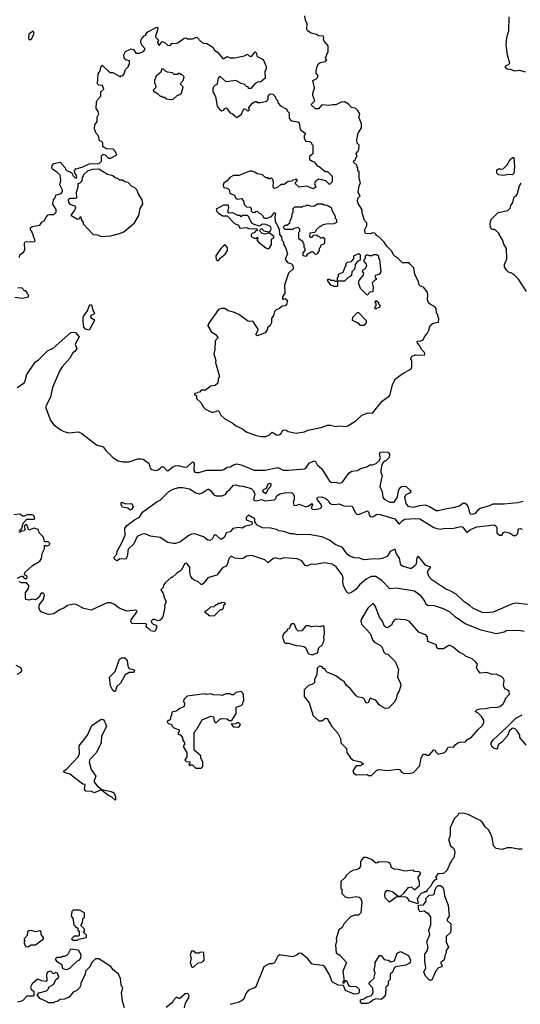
# Model space of a CAD drawing. Extents: x 1861455 to 2058065, y 200073 to 437907.
# Tile 109 of 256: x 1962029 to 1966678, y 266126 to 275269. Entities that reach past the tile are written whole.
import ezdxf

# ---------------------------------------------------------------- set-up
doc = ezdxf.new("R2010")
doc.units = 0

msp = doc.modelspace()

# ---------------------------------------------------------------- linework, layer by layer
at = {"layer": '0CON05XD'}
for points in [[(1965651.7, 273001.7), (1965645, 273010), (1965585, 273010), (1965545, 273052.5), (1965515, 273070), (1965500, 273085), (1965485, 273120), (1965437, 273167), (1965413, 273203), (1965360, 273255), (1965340, 273265), (1965340, 273275), (1965328.3, 273288.3), (1965305, 273290), (1965285, 273280), (1965240, 273285), (1965232.5, 273315), (1965251.7, 273358.3), (1965251.7, 273381.7), (1965232.5, 273405), (1965210, 273475), (1965210, 273505), (1965173, 273563), (1965167.5, 273585), (1965168.3, 273611.7), (1965190, 273635), (1965172.5, 273665), (1965180, 273725), (1965192.5, 273755), (1965180, 273795), (1965180, 273855), (1965170, 273865), (1965170, 273895), (1965161.7, 273901.7), (1965158.3, 273918.3), (1965130, 273945), (1965131.7, 273958.3), (1965148.3, 273971.7), (1965150, 273985), (1965160, 273995), (1965160, 274015), (1965150, 274025), (1965170, 274045), (1965177.5, 274065), (1965180, 274105), (1965163, 274123), (1965160, 274155), (1965172.5, 274215), (1965202.5, 274265), (1965201.7, 274301.7), (1965177.5, 274365), (1965187.5, 274395), (1965170, 274425), (1965150, 274445), (1965110, 274455), (1965082.5, 274485), (1965045, 274507.5), (1965015, 274502.5), (1964965, 274477.5), (1964935, 274480), (1964905, 274472.5), (1964835, 274480), (1964805, 274440), (1964775, 274440), (1964740, 274475), (1964740, 274485), (1964770, 274515), (1964752.5, 274565), (1964752.5, 274585), (1964767.5, 274635), (1964752.5, 274705), (1964780.7, 274719.3), (1964796.7, 274735), (1964797.5, 274755), (1964783, 274773), (1964782.5, 274785), (1964787.5, 274825), (1964800, 274855), (1964818.3, 274871.7), (1964848.3, 274878.3), (1964868.3, 274881.7), (1964880, 274895), (1964871.7, 274901.7), (1964870, 274915), (1964892.5, 274975), (1964892.5, 275025), (1964855, 275070), (1964850, 275085), (1964853.3, 275105), (1964846.7, 275115), (1964805, 275120), (1964785, 275132.5), (1964735, 275142.5), (1964702.5, 275165), (1964697, 275177), (1964697.5, 275235), (1964683, 275263), (1964677.5, 275305)], [(1966725, 274783.3), (1966673, 274797), (1966625, 274790), (1966587, 274807), (1966555, 274810), (1966541.7, 274821.7), (1966541.7, 274838.3), (1966551.7, 274848.3), (1966568.3, 274851.7), (1966580, 274865), (1966558.3, 274938.3), (1966546.7, 275035), (1966553.3, 275105), (1966570, 275165), (1966573.3, 275295)], [(1962125, 275083.1), (1962141.4, 275095), (1962163.3, 275145), (1962155, 275162.5), (1962114.4, 275135), (1962110.6, 275095), (1962125, 275083.1)], [(1962450, 273895), (1962455, 273880), (1962470, 273865), (1962510, 273850), (1962525, 273820), (1962545, 273800), (1962555, 273800), (1962560, 273805), (1962557.5, 273825), (1962540, 273845), (1962537.5, 273865), (1962550, 273885), (1962608.8, 273901.2), (1962675, 273930), (1962767, 273933), (1962787.5, 273955), (1962790, 274005), (1962805, 274020), (1962825, 274010), (1962855, 273982.5), (1962875, 273982.5), (1962930, 274015), (1962917, 274047), (1962897, 274067), (1962830.7, 274070.7), (1962801.7, 274091.7), (1962800, 274125), (1962785, 274140), (1962770, 274145), (1962761.7, 274191.7), (1962735, 274220), (1962722.5, 274255), (1962728.3, 274291.7), (1962750, 274325), (1962750, 274365), (1962762.5, 274395), (1962757, 274417), (1962740, 274445), (1962743.3, 274505), (1962752.5, 274525), (1962781.7, 274558.3), (1962781.7, 274598.3), (1962810, 274625), (1962798.3, 274658.3), (1962765, 274660), (1962752.5, 274675), (1962757.5, 274765), (1962777, 274793), (1962782.5, 274825), (1962795, 274847.5), (1962865, 274780), (1962895, 274780), (1962965, 274740), (1962971.7, 274748.3), (1962988.3, 274751.7), (1963000, 274765), (1963013, 274807), (1963040, 274835), (1963040, 274845), (1963050, 274855), (1963048.3, 274888.3), (1963015, 274897.5), (1963000, 274915), (1962997, 274943), (1963012.5, 274975), (1963065, 275000), (1963085, 274992.5), (1963108.3, 274958.3), (1963141.7, 274958.3), (1963180, 274975), (1963191.7, 274988.3), (1963191.7, 275001.7), (1963165, 275030), (1963153.6, 275053.6), (1963153.6, 275076.4), (1963162.5, 275095), (1963185, 275120), (1963200, 275125), (1963200, 275135), (1963220, 275155), (1963295, 275197.5), (1963305, 275200), (1963311.7, 275191.7), (1963306.4, 275163.6), (1963290, 275115), (1963292.5, 275105), (1963320, 275075), (1963310, 275065), (1963310, 275055), (1963325, 275030), (1963352.5, 275067.5), (1963380, 275055), (1963401.7, 275031.7), (1963425, 275030), (1963445, 275050), (1963475, 275047.5), (1963497, 275053), (1963555, 275097.5), (1963575, 275100), (1963585, 275090), (1963635, 275090), (1963675, 275107.5), (1963715, 275063.3), (1963735, 275052.5), (1963767, 275047), (1963823, 275013), (1963837, 274987), (1963870, 274965), (1963915, 274910), (1963925, 274910), (1963955, 274927.5), (1963983.6, 274913.6), (1964025, 274913.8), (1964117.5, 274932.5), (1964145, 274950), (1964161.7, 274931.7), (1964185, 274930), (1964215, 274970), (1964228.3, 274958.3), (1964230, 274935), (1964240, 274925), (1964289.3, 274899.3), (1964317.5, 274835), (1964317.5, 274815), (1964306.7, 274785), (1964307.5, 274725), (1964265, 274690), (1964245, 274692.5), (1964215, 274677.5), (1964175, 274630), (1964155, 274630), (1964150, 274645), (1964135, 274650), (1964115, 274670), (1964085, 274677.5), (1964035, 274703.3), (1963945, 274692.5), (1963895, 274740), (1963881.7, 274738.3), (1963872.5, 274727.5), (1963860, 274665), (1963845, 274660), (1963830, 274645), (1963822.5, 274625), (1963823.6, 274603.6), (1963847, 274557), (1963862.5, 274465), (1963880.7, 274440.7), (1963903.6, 274423.6), (1963925, 274430), (1963930, 274445), (1963945, 274450), (1963983.6, 274403.6), (1964006.4, 274396.4), (1964045, 274360), (1964089.3, 274390.7), (1964105, 274430), (1964115, 274440), (1964128.3, 274438.3), (1964145, 274423.3), (1964157.5, 274425), (1964162.5, 274435), (1964157.5, 274455), (1964190, 274495), (1964215, 274510), (1964228.3, 274508.3), (1964235, 274500), (1964265, 274500), (1964325, 274512.5), (1964337.5, 274535), (1964337.5, 274555), (1964345, 274570), (1964355, 274580), (1964378.3, 274578.3), (1964400, 274555), (1964405, 274540), (1964420, 274525), (1964430, 274495), (1964450.7, 274470.7), (1964508.3, 274438.3), (1964510, 274425), (1964530, 274405), (1964530, 274355), (1964541.7, 274341.7), (1964555, 274330), (1964611.7, 274321.7), (1964625, 274310), (1964635, 274250), (1964680, 274215), (1964680, 274205), (1964670, 274195), (1964670, 274165), (1964678.3, 274158.3), (1964681.7, 274141.7), (1964717, 274137), (1964740, 274125), (1964740, 274115), (1964750, 274105), (1964750, 274025), (1964721.7, 273998.3), (1964721.7, 273971.7), (1964751.7, 273951.7), (1964765, 273950), (1964795, 273910), (1964810, 273905), (1964865, 273860), (1964888.3, 273858.3), (1964930, 273815), (1964930, 273765), (1964905, 273740), (1964872, 273772), (1964803, 273787), (1964772.5, 273765), (1964766.2, 273745), (1964780, 273715), (1964755, 273700), (1964695, 273722.5), (1964623, 273713), (1964590, 273745), (1964591.7, 273758.3), (1964610, 273775), (1964595, 273790), (1964588.3, 273781.7), (1964565, 273780), (1964555, 273770), (1964523, 273767), (1964485, 273740), (1964455, 273740), (1964425, 273712.5), (1964395, 273702.5), (1964382.5, 273715), (1964387.5, 273765), (1964380, 273785), (1964365, 273800), (1964355, 273790), (1964341.7, 273791.7), (1964335, 273800), (1964315, 273800), (1964285, 273827.5), (1964235, 273837.5), (1964213.3, 273853.3), (1964185, 273862.5), (1964165, 273862.5), (1964065, 273822.5), (1964015, 273822.5), (1963980, 273805), (1963956.4, 273773.6), (1963925, 273750), (1963917.5, 273735), (1963922.5, 273715), (1963935, 273707.5), (1963960, 273705), (1963975, 273690), (1963981.7, 273661.7), (1963991.7, 273651.7), (1964025, 273640), (1964035, 273610), (1964055, 273602.5), (1964088.3, 273608.3), (1964107, 273587), (1964112.5, 273552.5), (1964135, 273530), (1964168.3, 273528.3), (1964178.3, 273518.3), (1964180, 273495), (1964191.7, 273481.7), (1964215, 273480), (1964221.7, 273488.3), (1964235, 273490), (1964250, 273475), (1964265, 273470), (1964285, 273450), (1964295, 273430), (1964305, 273427.5), (1964325, 273427.5), (1964367, 273443), (1964395, 273480), (1964405, 273470), (1964397.5, 273435), (1964402.5, 273395), (1964430, 273345), (1964430, 273335), (1964440, 273325), (1964442.5, 273275), (1964461.7, 273251.7), (1964463, 273223), (1964480, 273205), (1964480, 273185), (1964497.5, 273155), (1964517.5, 273095), (1964495.8, 273045), (1964515, 273013.3), (1964551.7, 273001.7), (1964565, 272990), (1964567.5, 272955), (1964526.7, 272915), (1964487.5, 272805), (1964491.7, 272728.3), (1964470, 272695), (1964470, 272675), (1964475, 272670), (1964481.7, 272678.3), (1964495, 272680), (1964515, 272660), (1964507, 272623), (1964497, 272613), (1964465, 272610), (1964443, 272587), (1964410, 272575), (1964395, 272560), (1964387, 272523), (1964367.5, 272495), (1964367, 272453), (1964355, 272430), (1964331.7, 272408.3), (1964330, 272395), (1964308.3, 272361.7), (1964233, 272333), (1964222.5, 272345), (1964241.7, 272378.3), (1964242.5, 272395), (1964195, 272470), (1964165, 272467.5), (1964145, 272473.3), (1964065, 272532.5), (1964015, 272553.3), (1963965, 272566.7), (1963935, 272587.5), (1963903.6, 272586.4), (1963875, 272577.5), (1963778.3, 272441.7), (1963777.5, 272425), (1963807.5, 272375), (1963847.5, 272345), (1963867.5, 272325), (1963870, 272315), (1963843, 272287), (1963840, 272205), (1963832.5, 272165), (1963850, 272105), (1963847, 272087), (1963883, 271957), (1963873.3, 271935), (1963870, 271895), (1963845, 271872.5), (1963803, 271867), (1963755, 271827.5), (1963715, 271830), (1963698.3, 271811.7), (1963681.7, 271808.3), (1963678.3, 271801.7), (1963651.7, 271798.3), (1963651.7, 271791.7), (1963670, 271775), (1963671.7, 271751.7), (1963710, 271715), (1963735, 271670), (1963753, 271653), (1963815, 271622.5), (1963875, 271640), (1963897, 271597), (1963930, 271565), (1964010.7, 271520.7), (1964035, 271497.5), (1964098.3, 271468.3), (1964131.7, 271441.7), (1964225, 271407.5), (1964275, 271397.5), (1964315, 271397.5), (1964350, 271415), (1964375, 271440), (1964413, 271413), (1964435, 271410), (1964445, 271420), (1964455, 271420), (1964470, 271455), (1964485, 271460), (1964505, 271457.5), (1964523.6, 271443.6), (1964595, 271430), (1964675, 271442.5), (1964705, 271457.5), (1964797, 271477), (1964829.3, 271480.7), (1964887, 271503), (1964915, 271502.5), (1964965, 271490), (1964995, 271496.7), (1965055, 271492.5), (1965075, 271497.5), (1965150, 271545), (1965205, 271597.5), (1965265, 271618.8), (1965306.1, 271613.9), (1965393.6, 271726.4), (1965465, 271780), (1965493.6, 271886.4), (1965517.5, 271935), (1965586.4, 271983.6), (1965663, 272027), (1965670, 272045), (1965670, 272105), (1965661.7, 272111.7), (1965660, 272125), (1965668.3, 272131.7), (1965670, 272145), (1965705, 272157.5), (1965787.5, 272155), (1965792.5, 272165), (1965788.3, 272178.3), (1965760, 272205), (1965745, 272240), (1965722.5, 272265), (1965720, 272285), (1965755, 272286.7), (1965775, 272297.5), (1965786.7, 272325), (1965812.5, 272355), (1965827.5, 272385), (1965840.7, 272429.3), (1965868.3, 272451.7), (1965918.3, 272461.7), (1965921.7, 272491.7), (1965910, 272535), (1965900, 272545), (1965897, 272587), (1965880, 272605), (1965843, 272623), (1965825, 272640), (1965817, 272667), (1965820, 272715), (1965811.7, 272741.7), (1965780, 272785), (1965750, 272795), (1965737.5, 272807.5), (1965732.5, 272835), (1965697.5, 272905), (1965690, 272965), (1965651.7, 273001.7)], [(1963425, 274527.5), (1963455, 274532.5), (1963490, 274565), (1963517, 274573), (1963531.7, 274588.3), (1963547.5, 274645), (1963520, 274675), (1963547, 274703), (1963557, 274737), (1963535, 274760), (1963525, 274760), (1963515, 274770), (1963501.7, 274768.3), (1963495, 274760), (1963465, 274760), (1963447, 274777), (1963403, 274783), (1963381.7, 274791.7), (1963365, 274810), (1963345, 274810), (1963338.3, 274781.7), (1963297.5, 274745), (1963280, 274705), (1963280, 274685), (1963291.7, 274661.7), (1963292.5, 274645), (1963290, 274635), (1963270, 274615), (1963272.5, 274605), (1963310, 274585), (1963335, 274560), (1963345, 274560), (1963355, 274550), (1963375, 274550), (1963393, 274533), (1963425, 274527.5)], [(1962028.3, 273061.7), (1962030, 273085), (1962067, 273113), (1962077.5, 273135), (1962073.3, 273195), (1962080, 273205), (1962095, 273210), (1962163, 273207), (1962172.5, 273215), (1962141.7, 273301.7), (1962130, 273315), (1962130, 273335), (1962145, 273350), (1962215, 273360), (1962235, 273390), (1962255, 273400), (1962273.9, 273436.1), (1962293.9, 273456.1), (1962305, 273461.2), (1962345, 273460.6), (1962369.3, 273480.7), (1962366.8, 273506.8), (1962337.5, 273555), (1962343, 273597), (1962360, 273615), (1962365, 273640), (1962415, 273655.6), (1962427.7, 273672.3), (1962427.8, 273685), (1962402.5, 273735), (1962412.5, 273775), (1962403.9, 273823.9), (1962375, 273853.8), (1962332.3, 273882.3), (1962327, 273897), (1962331.2, 273915), (1962345, 273933.3), (1962405, 273947.5), (1962450, 273895)], [(1966525, 273822.5), (1966475, 273830), (1966460, 273845), (1966460, 273875), (1966485, 273887.5), (1966495, 273882.5), (1966520, 273885), (1966555, 273920), (1966585, 273970), (1966605, 273990), (1966618.3, 273988.3), (1966622.5, 273905), (1966618.3, 273841.7), (1966605, 273830), (1966565, 273832.5), (1966525, 273822.5)], [(1962787, 273257), (1962875, 273263.3), (1962955, 273283.3), (1962995, 273300), (1963095, 273382.5), (1963135, 273450), (1963147.5, 273515), (1963172.5, 273555), (1963167.5, 273595), (1963130, 273655), (1963120, 273685), (1963095, 273710), (1963070.7, 273720.7), (1963037, 273757), (1963005, 273762.5), (1962985, 273780), (1962955, 273780), (1962945, 273790), (1962915, 273800), (1962895, 273820), (1962843, 273833), (1962765, 273880), (1962705, 273877.5), (1962663, 273867), (1962620, 273825), (1962620, 273815), (1962610, 273805), (1962605, 273770), (1962588.3, 273751.7), (1962570, 273745), (1962570, 273715), (1962553.8, 273665), (1962556.2, 273613.8), (1962545, 273608.8), (1962495, 273608.5), (1962480, 273595), (1962481.8, 273575), (1962495, 273556.4), (1962539.5, 273539.5), (1962548.3, 273528.3), (1962542.5, 273505), (1962503.3, 273455), (1962565, 273417.5), (1962588.3, 273421.7), (1962591.7, 273438.3), (1962598.3, 273438.3), (1962600, 273415), (1962620, 273385), (1962620, 273375), (1962710, 273275), (1962751.7, 273271.7), (1962787, 273257)], [(1966736.1, 272746.1), (1966660.5, 272860.4), (1966625, 272896.7), (1966595.9, 272915.9), (1966567.5, 272925), (1966548.3, 272941.7), (1966530, 272975), (1966530, 272995), (1966553, 273047), (1966550, 273145), (1966523.3, 273185), (1966512.5, 273225), (1966480, 273275), (1966480, 273285), (1966455, 273310), (1966435, 273320), (1966415, 273320), (1966400, 273335), (1966397.5, 273375), (1966407.5, 273415), (1966471.7, 273478.3), (1966561.7, 273498.3), (1966585, 273520), (1966590, 273545), (1966607, 273573), (1966620, 273625), (1966635, 273630), (1966647.5, 273645), (1966670, 273725), (1966685, 273750)], [(1964335, 273142.5), (1964348.3, 273151.7), (1964367.7, 273182.3), (1964368.3, 273231.7), (1964390, 273245), (1964390, 273255), (1964345, 273290), (1964305, 273277.5), (1964280, 273285), (1964261.7, 273301.7), (1964260, 273315), (1964275, 273330), (1964297.3, 273307.3), (1964341.7, 273298.3), (1964359.2, 273310.8), (1964364, 273325), (1964362, 273342), (1964351.7, 273351.7), (1964315, 273366.2), (1964285, 273370), (1964255, 273352.5), (1964205, 273367.5), (1964187, 273377), (1964160, 273425), (1964160, 273435), (1964145, 273450), (1964095, 273450), (1964085, 273440), (1964075, 273450), (1964055, 273450), (1964007, 273477), (1963973, 273473), (1963963.3, 273483.3), (1963972.5, 273525), (1963965, 273547.5), (1963923, 273547), (1963855, 273510), (1963859.3, 273489.3), (1963875, 273472.5), (1963915, 273447.5), (1963956.7, 273446.7), (1964025, 273377.5), (1964060, 273360), (1964073, 273333), (1964135, 273340), (1964155, 273330), (1964228.3, 273328.3), (1964238.3, 273311.7), (1964221.7, 273308.3), (1964205, 273290), (1964191.7, 273288.3), (1964180, 273275), (1964180, 273255), (1964205, 273240), (1964225, 273240), (1964238.3, 273248.3), (1964240, 273235), (1964230, 273225), (1964242.5, 273205), (1964315, 273150), (1964335, 273142.5)], [(1964685, 273070), (1964660, 273075), (1964660, 273105), (1964680, 273125), (1964680, 273145), (1964670, 273155), (1964670, 273185), (1964660, 273195), (1964660, 273205), (1964620, 273235), (1964620, 273295), (1964630, 273305), (1964630, 273325), (1964615, 273340), (1964575, 273330), (1964565, 273320), (1964495, 273320), (1964481.7, 273331.7), (1964480, 273345), (1964495, 273360), (1964508.3, 273361.7), (1964538.3, 273381.7), (1964540, 273405), (1964557, 273433), (1964558.3, 273461.7), (1964570, 273485), (1964570, 273515), (1964585, 273530), (1964655, 273530), (1964661.7, 273538.3), (1964685, 273540), (1964695, 273550), (1964725, 273540), (1964761.7, 273538.3), (1964795, 273560), (1964845, 273560), (1964855, 273550), (1964885, 273547.5), (1964920, 273525), (1964930, 273495), (1964960, 273445), (1964960, 273425), (1964970, 273415), (1964970, 273385), (1964945, 273372.5), (1964875, 273370), (1964838.3, 273361.7), (1964825, 273350), (1964815, 273350), (1964785, 273320), (1964768.3, 273291.7), (1964723.6, 273286.4), (1964720, 273255), (1964725, 273250), (1964745, 273250), (1964761.7, 273268.3), (1964785, 273270), (1964791.7, 273261.7), (1964808.3, 273258.3), (1964825, 273240), (1964848.3, 273248.3), (1964860, 273235), (1964860, 273195), (1964848.3, 273181.7), (1964831.7, 273178.3), (1964821.7, 273168.3), (1964820, 273155), (1964810, 273145), (1964810, 273125), (1964788.3, 273091.7), (1964775, 273090), (1964755, 273110), (1964735, 273110), (1964700, 273090), (1964685, 273070)], [(1963865, 273030), (1963875, 273032.5), (1963890, 273055), (1963937.7, 273092.3), (1963957.5, 273125), (1963960, 273155), (1963937, 273177), (1963920.7, 273169.3), (1963897.5, 273145), (1963850, 273075), (1963853, 273043), (1963865, 273030)], [(1964975, 272790), (1964945, 272790), (1964938.3, 272798.3), (1964921.7, 272801.7), (1964890, 272845), (1964891.7, 272858.3), (1964905, 272860), (1964915, 272850), (1964945, 272850), (1964955, 272840), (1964980, 272840), (1964980, 272875), (1964990, 272885), (1964990, 272905), (1965032.5, 272925), (1965050, 272975), (1965060, 272985), (1965060, 273005), (1965073, 273017), (1965110, 273025), (1965131.7, 273048.3), (1965132.5, 273075), (1965178.3, 273098.3), (1965190, 273085), (1965190, 273035), (1965167, 273023), (1965143, 272997), (1965140, 272955), (1965113, 272927), (1965110, 272895), (1965095, 272880), (1965080, 272875), (1965045, 272840), (1964980, 272840), (1964980, 272795), (1964975, 272790)], [(1965255, 272710), (1965193, 272773), (1965177.5, 272815), (1965177.5, 272835), (1965181.7, 272848.3), (1965220, 272895), (1965223.3, 272915), (1965213.3, 272935), (1965217.5, 272945), (1965240, 272960), (1965252.9, 272985), (1965249.7, 272999.7), (1965226.7, 273025), (1965228.3, 273041.7), (1965240, 273055), (1965240, 273075), (1965255, 273087.5), (1965275, 273080), (1965305, 273080), (1965315, 273090), (1965345, 273090), (1965360, 273075), (1965362.5, 273055), (1965371.7, 273041.7), (1965381.7, 272928.3), (1965367, 272903), (1965330, 272895), (1965330, 272875), (1965338.3, 272868.3), (1965340, 272855), (1965320, 272845), (1965303, 272827), (1965310, 272785), (1965308.3, 272741.7), (1965281.7, 272738.3), (1965255, 272710)], [(1961985, 272692.5), (1962055, 272682.5), (1962110, 272695), (1962110, 272715), (1962100, 272725), (1962100, 272735), (1962085, 272750), (1962075, 272750), (1962048.3, 272778.3), (1962013, 272777)], [(1965335, 272580), (1965330, 272585), (1965330, 272605), (1965340, 272615), (1965340, 272635), (1965330, 272645), (1965335, 272660), (1965360, 272645), (1965361.7, 272631.7), (1965377.5, 272615), (1965370, 272595), (1965345, 272590), (1965335, 272580)], [(1962675, 272386.7), (1962638.8, 272395), (1962624.2, 272415), (1962617.1, 272465), (1962620, 272505), (1962625, 272520), (1962660, 272565), (1962675, 272610), (1962685, 272620), (1962695, 272620), (1962708.3, 272568.3), (1962722.5, 272545), (1962717, 272533), (1962693.6, 272526.4), (1962687.5, 272505), (1962716.2, 272486.2), (1962722.5, 272475), (1962675, 272386.7)], [(1965225, 272430), (1965195, 272430), (1965175, 272450), (1965165, 272450), (1965158.3, 272458.3), (1965120, 272475), (1965121.7, 272508.3), (1965165, 272550), (1965175, 272550), (1965247, 272477), (1965247, 272453), (1965225, 272430)], [(1962005, 271853.3), (1962067.5, 271895), (1962080, 271915), (1962096.7, 271975), (1962172.3, 272087.7), (1962205, 272110), (1962285.9, 272194.1), (1962340.7, 272219.3), (1962505, 272363.3), (1962525, 272368), (1962546, 272365), (1962580, 272325), (1962543.3, 272255), (1962561.2, 272215), (1962545, 272190), (1962522.5, 272175), (1962493.8, 272125), (1962424.4, 272045.6), (1962398, 272005), (1962334, 271855), (1962313.8, 271765), (1962270, 271675), (1962315.9, 271545.9), (1962346.1, 271506.1), (1962405, 271462.5), (1962440, 271445), (1962485, 271432.5), (1962575, 271442.5), (1962605, 271427.5), (1962741.7, 271321.7), (1962805, 271302.5), (1962832.5, 271265), (1962895, 271202.5), (1962945, 271173.3), (1962987, 271163), (1963045, 271163.3), (1963125, 271190), (1963161.7, 271191.7), (1963177, 271187), (1963223, 271153), (1963232.5, 271142.5), (1963240, 271105), (1963255, 271091.4), (1963295, 271082.5), (1963315, 271088.9), (1963332.5, 271105), (1963345, 271117.1), (1963365, 271118), (1963395, 271082.5), (1963405, 271080), (1963452.5, 271117.5), (1963474.5, 271125.5), (1963505, 271128.9), (1963555, 271113.3), (1963585, 271118.1), (1963635, 271163.3), (1963648.8, 271155), (1963645, 271082.5), (1963655, 271068.8), (1963675, 271063.8), (1963695, 271063.8), (1963764.1, 271085.9), (1963905, 271087.5), (1963925, 271092.5), (1963955, 271112.5), (1963985, 271117.5), (1964014.1, 271135.9), (1964045, 271143.3), (1964085, 271136.7), (1964205, 271086.2), (1964305, 271086.7), (1964425, 271110), (1964475, 271086.2), (1964525, 271086), (1964675, 271098.8), (1964685, 271103.8), (1964718.3, 271151.7), (1964765, 271172.5), (1964777.5, 271165), (1964792.5, 271135), (1964835, 271097.5), (1964905, 270982.5), (1964925, 270972.5), (1964965, 270973.3), (1964996.1, 270963.9), (1965025, 270970), (1965089.7, 271060.3), (1965112.9, 271077.1), (1965165.8, 271084.2), (1965195, 271100), (1965253.6, 271116.4), (1965280, 271135), (1965305, 271136.7), (1965340.7, 271149.3), (1965366.4, 271173.6), (1965377, 271193), (1965380, 271205), (1965371.2, 271235), (1965375, 271252.5), (1965405, 271256.7), (1965451.7, 271251.7), (1965462.5, 271235), (1965460, 271205), (1965425, 271170), (1965415, 271170), (1965403, 271157), (1965392.5, 271135), (1965382.5, 271085), (1965382.5, 271065), (1965396.2, 271035), (1965374.2, 270935), (1965394, 270885), (1965400.6, 270835), (1965415, 270817.1), (1965465, 270788.8), (1965505, 270790), (1965536.5, 270835), (1965547.1, 270895), (1965558.3, 270921.7), (1965575, 270933.8), (1965605, 270938.8), (1965622.3, 270932.3), (1965660, 270895), (1965653.8, 270875), (1965614.6, 270855.4), (1965600.9, 270835), (1965615, 270776.2), (1965633.2, 270753.2), (1965685, 270742.5), (1965745, 270758.9), (1965795, 270763.3), (1965835, 270750), (1965895, 270712.5), (1965915, 270711.2), (1965995, 270731.2), (1966055, 270738.8)], [(1966745, 269839.2), (1966635, 269850), (1966605, 269846.2), (1966425, 269765.8), (1966365, 269760), (1966325, 269764), (1966236.7, 269805), (1966209.1, 269829.1), (1966155, 269862), (1966083, 269933), (1966033.6, 269963.6), (1965985, 269981.1), (1965856.8, 270066.8), (1965832, 270095), (1965817.5, 270135), (1965820.8, 270155), (1965846.4, 270186.4), (1965800.1, 270200.1), (1965735, 270282), (1965725, 270285.8), (1965717, 270273), (1965711.9, 270215), (1965705.7, 270205), (1965667.6, 270172.4), (1965655, 270171.4), (1965583.3, 270193.3), (1965568.8, 270205), (1965557.3, 270267.3), (1965529.3, 270309.3), (1965515, 270350), (1965505, 270350), (1965470.7, 270329.3), (1965442.5, 270285), (1965394.5, 270265.5), (1965365, 270259.5), (1965326.8, 270263.2), (1965225, 270254), (1965185, 270269.2), (1965135, 270270.8), (1965095, 270286.2), (1965068.8, 270305), (1965026.8, 270366.8), (1964960, 270395), (1964906.9, 270436.9), (1964835, 270466.7), (1964715, 270487.1), (1964604.5, 270485.4), (1964575, 270494.6), (1964545, 270495.4), (1964482.3, 270517.7), (1964435, 270521.2), (1964412.5, 270535), (1964357.2, 270547.2), (1964285, 270550.8), (1964233.3, 270575), (1964214, 270605), (1964213.8, 270635), (1964155, 270668.6), (1964132.3, 270645), (1964130.8, 270625), (1964183.8, 270605), (1964188, 270595), (1964180.3, 270579.7), (1964125, 270566.5), (1964095, 270548.1), (1964065, 270554.1), (1964006.8, 270543.2), (1963985, 270514.4), (1963946.7, 270505), (1963932, 270465), (1963905, 270446.2), (1963895, 270446.2), (1963855, 270483.8), (1963845, 270485.8), (1963830.8, 270475), (1963815.4, 270444.6), (1963795, 270433.3), (1963775, 270435.5), (1963735, 270465.5), (1963655, 270495.8), (1963625, 270491.9), (1963600.6, 270479.4), (1963515, 270418.8), (1963475, 270406.2), (1963455, 270406.2), (1963405, 270413.8), (1963335, 270460), (1963245, 270471.9), (1963195, 270494.3), (1963165, 270490.6), (1963121.4, 270468.6), (1963088.8, 270401.2), (1963036.4, 270353.6), (1963026.1, 270283.9), (1963015, 270260), (1962958.3, 270261.7), (1962935, 270242.5), (1962912.5, 270255), (1962903.9, 270273.9), (1962930, 270305), (1962933.8, 270335), (1962977.7, 270412.3), (1963007.7, 270482.3), (1963005.8, 270545), (1963025, 270572), (1963095, 270623.3), (1963141.7, 270648.3), (1963170, 270695), (1963306.7, 270795), (1963335, 270808.8), (1963415, 270887.8), (1963455, 270908.9), (1963505, 270924), (1963545, 270926), (1963605, 270913.8), (1963665, 270876.2), (1963695, 270866), (1963725, 270874), (1963775, 270910), (1963785, 270910), (1963805, 270893.8), (1963835, 270853.8), (1963855, 270848), (1963907.8, 270847.8), (1963940.2, 270859.8), (1963958.3, 270891.7), (1963976.4, 270903.6), (1964015, 270946.7), (1964035, 270950), (1964065, 270940), (1964105, 270938), (1964177.5, 270915), (1964195, 270901.2), (1964212.9, 270865), (1964201.4, 270815), (1964208.8, 270805), (1964230.5, 270800.5), (1964275, 270812.9), (1964305, 270802.1), (1964395, 270809.2), (1964407.9, 270822.1), (1964415, 270845.6), (1964445, 270865.7), (1964487, 270877), (1964555, 270880), (1964570, 270865), (1964577.5, 270845), (1964578.8, 270815), (1964569.2, 270785), (1964575, 270762), (1964595, 270758.6), (1964625, 270771.2), (1964685.6, 270745.5), (1964705, 270750.6), (1964745, 270777.5), (1964748, 270765), (1964736.9, 270735), (1964744.6, 270724.6), (1964765, 270720.4), (1964820.5, 270729.6), (1964833.3, 270745), (1964822.5, 270775), (1964790, 270815), (1964790, 270825), (1964800, 270835), (1964835, 270838.8), (1964872.3, 270822.3)], [(1964315, 270866.7), (1964295, 270878), (1964287.5, 270895), (1964294.3, 270905), (1964320.9, 270919.1), (1964335, 270960), (1964355.3, 270965.4), (1964360, 270955), (1964356.9, 270935), (1964332.9, 270907.1), (1964315, 270866.7)], [(1963055, 270714), (1963031.9, 270731.9), (1962982.3, 270742.3), (1962970, 270765), (1962970, 270785), (1962983.8, 270786.2), (1963015, 270771.9), (1963065, 270776), (1963075, 270770), (1963083.3, 270745), (1963068.3, 270721.7), (1963055, 270714)], [(1964872.3, 270822.3), (1964892.5, 270805), (1964905, 270782.5), (1964925, 270771.2), (1964955, 270766.7), (1964995, 270773.8), (1965040, 270755), (1965115, 270752.5), (1965143.4, 270693.4), (1965162.5, 270675), (1965185, 270676.7), (1965259.3, 270709.3), (1965269.5, 270699.6), (1965277.1, 270665), (1965292.3, 270652.3), (1965315, 270655.4), (1965345, 270677.1), (1965375, 270674.3), (1965512.5, 270635), (1965548.3, 270588.3), (1965555, 270587.5), (1965580, 270615), (1965605, 270630.8), (1965705, 270638.6), (1965745, 270633.8), (1965876, 270555), (1965906.9, 270543.1), (1965935, 270538.9), (1965977, 270547), (1966045, 270544.2), (1966125, 270562.9), (1966145.6, 270555.6), (1966175, 270512.5), (1966185, 270510), (1966215, 270536.2), (1966275, 270561.2), (1966435, 270577.1), (1966455, 270566), (1966460.8, 270555), (1966461.2, 270505), (1966485, 270483.8), (1966505, 270483.3), (1966521.5, 270508.5), (1966535, 270512.2), (1966576.7, 270505), (1966615, 270480), (1966635, 270479.2), (1966655, 270498.8), (1966658, 270532), (1966665, 270540), (1966675, 270543.8), (1966695, 270538.8)], [(1966055, 270738.8), (1966113.9, 270756.1), (1966145, 270780), (1966165, 270780), (1966185, 270763.3), (1966195, 270743.8), (1966205, 270690.8), (1966215, 270680), (1966231.3, 270678.7), (1966264.1, 270685.9), (1966285, 270717.5), (1966305, 270733.3), (1966385.7, 270754.3), (1966425, 270774), (1966525, 270772), (1966655, 270786.2), (1966705, 270798.8)], [(1962021.7, 270528.3), (1962038.3, 270531.7), (1962050, 270545), (1962057, 270583), (1962060, 270595), (1962095, 270630), (1962165, 270630), (1962170, 270635), (1962160, 270665), (1962145, 270670), (1962095, 270672.5), (1962075, 270660), (1962055, 270660), (1962033, 270677), (1961975, 270672.5)], [(1962008.3, 270081.7), (1962045, 270102.5), (1962055, 270102.5), (1962075, 270080), (1962095, 270080), (1962099.4, 270095), (1962095, 270103.8), (1962072.5, 270115), (1962077.5, 270135), (1962149.5, 270200.4), (1962217.7, 270242.3), (1962231.2, 270265), (1962238.3, 270311.7), (1962260, 270355), (1962260, 270385), (1962265, 270390), (1962272.5, 270382.5), (1962285, 270382.5), (1962305, 270393.3), (1962310, 270405), (1962295, 270422), (1962265, 270420), (1962260, 270425), (1962250, 270465), (1962210, 270505), (1962200, 270535), (1962165, 270546.7), (1962115, 270530), (1962095, 270577.5), (1962083, 270577), (1962070, 270565), (1962080, 270535), (1962068.3, 270521.7), (1962045, 270520), (1962035, 270510), (1962021.7, 270511.7)], [(1966715, 269588.8), (1966665, 269596.7), (1966545, 269592.5), (1966527, 269583), (1966455, 269567.5), (1966315, 269598.8), (1966165, 269659.2), (1966075, 269722), (1966025, 269766.2), (1965965, 269798.8), (1965880, 269825), (1965815, 269830), (1965805, 269837.5), (1965787, 269877), (1965757, 269917), (1965695, 269962.5), (1965525, 269991.2), (1965465, 269983.3), (1965395, 270058.8), (1965335, 270099.2), (1965293, 270097), (1965246.6, 270073.4), (1965185, 270020), (1965151.5, 269978.5), (1965105, 269946), (1965081.7, 269941.7), (1965061.4, 269961.4), (1965036.2, 270015), (1965030, 270045), (1965032.5, 270085), (1965023.3, 270115), (1964968.3, 270188.3), (1964931.7, 270211.7), (1964855, 270225.5), (1964775, 270210), (1964735, 270212.5), (1964695, 270193.3), (1964680.5, 270200.4), (1964648.8, 270245), (1964605, 270262.9), (1964485, 270271.4), (1964445, 270260.8), (1964405, 270272.5), (1964383.8, 270265), (1964335, 270226.7), (1964304.2, 270254.2), (1964183.9, 270293.9), (1964135, 270288.8), (1964103.6, 270266.4), (1964085, 270262.5), (1964028.3, 270268.3), (1963993, 270287), (1963975, 270270), (1963963.8, 270245), (1963960, 270215), (1963947.5, 270195), (1963912.4, 270177.6), (1963858.3, 270111.7), (1963805, 270094), (1963776.7, 270085), (1963741.2, 270038.8), (1963725, 270023.8), (1963715, 270024), (1963687.8, 270047.8), (1963645, 270067.5), (1963630.7, 270080.7), (1963618.3, 270098.3), (1963607.5, 270135), (1963610, 270185), (1963585, 270217.5), (1963575, 270222.5), (1963560, 270215), (1963533, 270157), (1963485, 270127.5), (1963445, 270090), (1963435, 270090), (1963380.7, 270039.3), (1963363, 270017), (1963360, 269995), (1963340, 269975), (1963361.7, 269941.7), (1963373, 269893), (1963390, 269865), (1963373, 269827), (1963377.5, 269815), (1963357.5, 269725), (1963346.4, 269703.6), (1963335, 269692.5), (1963315, 269687.5), (1963285, 269700), (1963265, 269700), (1963250, 269685), (1963251.7, 269671.7), (1963270, 269655), (1963296.7, 269646.7), (1963302.5, 269635), (1963291.7, 269598.3), (1963281.7, 269588.3), (1963245, 269592.5), (1963236.4, 269606.4), (1963201.7, 269631.7), (1963210, 269645), (1963205, 269660), (1963071.7, 269661.7), (1963060, 269685), (1963063, 269697), (1963120, 269775), (1963106.7, 269786.7), (1963025, 269776.2), (1962953, 269803), (1962908.3, 269838.3), (1962875, 269853.3), (1962845, 269853.3), (1962820, 269845), (1962693, 269787), (1962625, 269800), (1962555, 269837.5), (1962535, 269842.5), (1962500, 269835), (1962472.3, 269827.7), (1962437.5, 269805), (1962405, 269793.3), (1962347, 269753), (1962297, 269747), (1962225, 269770), (1962207.5, 269805), (1962211.7, 269838.3), (1962248.8, 269885), (1962258.8, 269925), (1962250, 269945), (1962230, 269945), (1962205.9, 269904.1), (1962175, 269882.5), (1962145, 269887.5), (1962115, 269877.5), (1962087.5, 269885), (1962082, 269902), (1962084, 269946), (1962112.4, 269987.6), (1962113.5, 270015), (1962090.9, 270040.9), (1962045, 270038.8), (1962025, 270047.5)], [(1963795, 269730), (1963750, 269765), (1963751.7, 269778.3), (1963768.3, 269781.7), (1963803, 269817), (1963835, 269820), (1963855, 269840), (1963865, 269840), (1963875, 269850), (1963895, 269850), (1963905, 269860), (1963928.3, 269858.3), (1963940, 269845), (1963921.7, 269828.3), (1963918.3, 269801.7), (1963905, 269790), (1963891.7, 269788.3), (1963835, 269732.5), (1963795, 269730)], [(1965295, 268250), (1965345, 268300), (1965365, 268307.5), (1965445, 268297.5), (1965540.7, 268310.7), (1965555, 268306.7), (1965575, 268282.5), (1965593.6, 268273.6), (1965645, 268270), (1965685, 268277.5), (1965745, 268340), (1965756.7, 268415), (1965775, 268450), (1965795, 268450), (1965808.3, 268438.3), (1965831.7, 268438.3), (1965875, 268490), (1965886.4, 268486.4), (1965890, 268475), (1965915, 268450), (1965965, 268460), (1965986.4, 268473.6), (1966007.5, 268512.5), (1966061.7, 268518.3), (1966075, 268537.5), (1966105, 268556.7), (1966125, 268562.5), (1966165, 268560), (1966187.5, 268585), (1966223.9, 268606.1), (1966285, 268676.7), (1966325, 268712.5), (1966339.3, 268740.7), (1966340, 268765), (1966318, 268798), (1966285, 268830), (1966260, 268845), (1966275, 268860), (1966305, 268870), (1966355, 268872.5), (1966397, 268883), (1966466.1, 268883.9), (1966488.3, 268891.7), (1966517.5, 268915), (1966540, 268955), (1966540, 268965), (1966577.5, 269005), (1966575, 269030), (1966557, 269047), (1966541.7, 269051.7), (1966528.3, 269068.3), (1966522.5, 269085), (1966527.5, 269135), (1966517.5, 269155), (1966505, 269167.5), (1966455, 269192.5), (1966415, 269190), (1966365, 269207.5), (1966305, 269200), (1966278.3, 269238.3), (1966272.5, 269255), (1966280, 269285), (1966259.3, 269309.3), (1966230, 269335), (1966169.3, 269359.3), (1966153.9, 269373.9), (1966113.9, 269393.9), (1966055, 269442.5), (1966025, 269457.5), (1966015, 269457.5), (1965965, 269427.5), (1965915, 269427.5), (1965900, 269445), (1965900, 269465), (1965820, 269495), (1965817.5, 269535), (1965803, 269553), (1965735, 269582.5), (1965649.3, 269679.3), (1965615, 269697.5), (1965515, 269702.5), (1965493.9, 269676.1), (1965483, 269647), (1965445, 269623.3), (1965429.3, 269629.3), (1965415, 269640), (1965396.7, 269685), (1965371.7, 269721.7), (1965331.2, 269825), (1965315, 269843.3), (1965305, 269843.3), (1965263.3, 269805), (1965202.5, 269705), (1965196.7, 269685), (1965202.5, 269655), (1965286.1, 269566.1), (1965305, 269510), (1965325, 269490), (1965379.3, 269459.3), (1965392.5, 269445), (1965410, 269395), (1965425, 269380), (1965448.3, 269378.3), (1965515, 269310), (1965546.7, 269235), (1965536.7, 269165), (1965565.8, 269105), (1965569.2, 269085), (1965553.6, 269036.4), (1965533, 269007), (1965526.1, 268963.9), (1965505, 268927.5), (1965455, 268876.7), (1965423.6, 268873.6), (1965395, 268887.5), (1965367, 268907), (1965335, 268950), (1965325, 268952.5), (1965285, 268970), (1965265.9, 268924.1), (1965245, 268923.3), (1965232.5, 268955), (1965215, 268972.5), (1965175, 268978.8), (1965155, 268990), (1965100, 269055), (1965062.5, 269085), (1965043, 269123), (1965015, 269137.5), (1964965, 269177.5), (1964885, 269210), (1964870, 269225), (1964865, 269240), (1964851.7, 269241.7), (1964838.3, 269258.3), (1964821.7, 269261.7), (1964815, 269270), (1964790, 269245), (1964787.5, 269185), (1964767.5, 269145), (1964767, 269113), (1964750.7, 269099.3), (1964712.5, 269085), (1964670, 269045), (1964670, 268985), (1964717.5, 268925), (1964754.2, 268804.2), (1964808.3, 268758.3), (1964835, 268757.5), (1964868.3, 268781.7), (1964885, 268780), (1964927, 268707), (1964982.5, 268645), (1965007.5, 268595), (1965010, 268555), (1965065, 268500), (1965067.5, 268465), (1965102.5, 268415), (1965125, 268393.3), (1965197, 268377), (1965218.3, 268358.3), (1965218.3, 268351.7), (1965201.7, 268348.3), (1965195, 268340), (1965155, 268340), (1965122.5, 268295), (1965127.5, 268275), (1965155, 268257.5), (1965255, 268260), (1965265, 268250), (1965295, 268250)], [(1964745, 269372.5), (1964795, 269390), (1964807.5, 269435), (1964837.5, 269465), (1964852.5, 269495), (1964857.5, 269515), (1964852.5, 269535), (1964860, 269565), (1964855, 269630), (1964845, 269640), (1964815, 269632.5), (1964785, 269637.5), (1964735, 269632.5), (1964715, 269640), (1964685, 269640), (1964650, 269595), (1964615, 269590), (1964600, 269605), (1964580, 269655), (1964575, 269660), (1964551.7, 269658.3), (1964540, 269645), (1964538.3, 269621.7), (1964528.3, 269611.7), (1964515, 269610), (1964508.3, 269591.7), (1964480, 269565), (1964470, 269535), (1964485, 269490), (1964495, 269480), (1964525, 269480), (1964595, 269457.5), (1964636.1, 269456.1), (1964667.7, 269447.7), (1964686.1, 269436.1), (1964705, 269390), (1964715, 269380), (1964745, 269372.5)], [(1962005, 269192.5), (1962038.3, 269211.7), (1962048.3, 269221.7), (1962050, 269235), (1962037.5, 269255), (1961995, 269272.5)], [(1962915, 269030), (1962905, 269030), (1962895, 269040), (1962872.3, 269082.3), (1962863.8, 269165), (1962915.7, 269215), (1962955, 269331.4), (1962975, 269344.5), (1963005, 269342.1), (1963027.3, 269317.3), (1963034.5, 269264.6), (1963044.4, 269244.5), (1963085, 269233.8), (1963093.8, 269225), (1963092, 269215), (1963085, 269206.2), (1963045, 269207.5), (1963009.2, 269185), (1962965, 269108.8), (1962931.7, 269078.3), (1962915, 269030)], [(1963715, 268320), (1963730, 268335), (1963730, 268375), (1963712.5, 268415), (1963711.7, 268431.7), (1963650, 268485), (1963650, 268645), (1963660, 268665), (1963675, 268680), (1963723.6, 268766.4), (1963805, 268802.5), (1963830, 268795), (1963835.8, 268755), (1963845, 268742.9), (1963856.5, 268743.5), (1963886.4, 268773.6), (1963905, 268780), (1963955, 268777.5), (1963975, 268760), (1963998.3, 268761.7), (1964040, 268825), (1964040, 268885), (1964085, 268900), (1964100, 268915), (1964103, 268937), (1964110, 268945), (1964107, 268997), (1964100, 269015), (1964085, 269030), (1964035, 269020), (1964015, 269000), (1963995, 269000), (1963985, 269010), (1963945, 269010), (1963905, 268992.5), (1963895, 268997.5), (1963825, 269000), (1963805, 269007.5), (1963765, 269002.5), (1963745, 269007.5), (1963583, 268987), (1963553, 268957), (1963550, 268935), (1963560, 268925), (1963555, 268890), (1963515, 268872.5), (1963481.7, 268848.3), (1963441.7, 268838.3), (1963440, 268805), (1963430, 268795), (1963430, 268775), (1963418.3, 268761.7), (1963405, 268760), (1963400, 268745), (1963415, 268730), (1963438.3, 268728.3), (1963441.7, 268711.7), (1963461.7, 268691.7), (1963510, 268675), (1963510, 268655), (1963501.7, 268648.3), (1963500, 268635), (1963518.3, 268628.3), (1963540, 268605), (1963540, 268585), (1963560, 268555), (1963560, 268535), (1963551.7, 268528.3), (1963550, 268515), (1963580, 268465), (1963580, 268425), (1963561.7, 268391.7), (1963575, 268380), (1963608.3, 268378.3), (1963610, 268365), (1963600, 268355), (1963605, 268340), (1963615, 268350), (1963635, 268350), (1963665, 268320), (1963715, 268320)], [(1966733, 268533), (1966673, 268603), (1966673.3, 268625), (1966650, 268665), (1966630, 268685), (1966615, 268689.2), (1966603.3, 268686.7), (1966577.1, 268665), (1966555.6, 268615), (1966505, 268558.8), (1966472.5, 268535), (1966467.5, 268505), (1966460, 268495), (1966435, 268500), (1966418, 268515), (1966406.2, 268535), (1966406.7, 268555), (1966425, 268583.3), (1966547.6, 268692.4), (1966635, 268782.5), (1966695.3, 268814.7)], [(1962915, 268022.5), (1962885, 268050), (1962853.9, 268063.9), (1962791.7, 268111.7), (1962775, 268113.3), (1962725, 268090), (1962695, 268103.3), (1962642.5, 268105), (1962631.2, 268125), (1962638.3, 268168.3), (1962615, 268170), (1962493.6, 268263.6), (1962450, 268275), (1962440, 268285), (1962440, 268295), (1962467.7, 268312.3), (1962573.3, 268425), (1962583.3, 268455), (1962581.2, 268525), (1962658.8, 268625), (1962698.8, 268715), (1962785, 268774.2), (1962805, 268769.2), (1962815.6, 268755), (1962835.5, 268704.5), (1962787.5, 268615), (1962785.8, 268554.2), (1962741.2, 268465), (1962681.2, 268398.8), (1962674.2, 268375), (1962692, 268305), (1962736.7, 268245), (1962717.5, 268195), (1962722.5, 268185), (1962747.5, 268155), (1962791.7, 268121.7), (1962865, 268105.8), (1962895, 268097.1), (1962905, 268086.2), (1962918, 268052), (1962920, 268025), (1962915, 268022.5)], [(1964065, 268700), (1964080, 268725), (1964065, 268740), (1964045, 268740), (1964035, 268730), (1963992.5, 268727.5), (1964015, 268702.5), (1964065, 268700)], [(1966695, 267567.5), (1966657, 267567), (1966595, 267580), (1966555, 267578.8), (1966505, 267563.3), (1966453, 267573), (1966428.3, 267598.3), (1966417.5, 267675), (1966408.3, 267698.3), (1966382.5, 267745), (1966352.5, 267775), (1966327.5, 267815), (1966305, 267832.5), (1966195, 267887.5), (1966151.7, 267901.7), (1966105, 267897.5), (1966100, 267885), (1966063, 267847), (1966026.7, 267765), (1966027.5, 267695), (1966017.5, 267665), (1966012.5, 267655), (1966028.3, 267598.3), (1966057.5, 267575), (1966066.7, 267555), (1966070, 267535), (1966060, 267485), (1966041.7, 267468.3), (1966040, 267455), (1966025, 267440), (1965998.3, 267371.7), (1965965, 267340), (1965911.7, 267338.3), (1965890, 267305), (1965898.3, 267298.3), (1965900, 267285), (1965881.7, 267278.3), (1965861.7, 267258.3), (1965848.3, 267221.7), (1965810, 267185), (1965808.3, 267171.7), (1965785, 267170), (1965778.3, 267161.7), (1965761.7, 267158.3), (1965735, 267130), (1965720, 267105), (1965730, 267065), (1965725, 267060), (1965650, 267085), (1965630, 267115), (1965605, 267122.5), (1965525, 267120), (1965463, 267073), (1965423.3, 267115), (1965418.8, 267145), (1965427, 267173), (1965438.3, 267181.7), (1965455, 267182.5), (1965495, 267170), (1965545, 267130), (1965565, 267130), (1965599.5, 267160.4), (1965639.3, 267210.7), (1965665, 267217.5), (1965695, 267190), (1965741.7, 267228.3), (1965741.7, 267261.7), (1965730, 267295), (1965730, 267305), (1965750, 267335), (1965750, 267345), (1965740, 267355), (1965695, 267360), (1965685, 267370), (1965605, 267362.5), (1965545, 267377.5), (1965505, 267380), (1965480, 267395), (1965480, 267415), (1965471.7, 267421.7), (1965470, 267435), (1965447, 267447), (1965365, 267450), (1965351.7, 267438.3), (1965335, 267437.5), (1965295, 267470), (1965245, 267490), (1965221.7, 267488.3), (1965203, 267467), (1965192.5, 267445), (1965192.5, 267405), (1965175, 267382.5), (1965155, 267373.3), (1965128.3, 267371.7), (1965095, 267352.5), (1965063.6, 267326.4), (1965049.3, 267300.7), (1965010, 267265), (1965011.7, 267201.7), (1965020, 267195), (1965020, 267155), (1965050, 267125), (1965085, 267113.3), (1965155, 267126.7), (1965181.7, 267121.7), (1965197, 267107), (1965207.5, 267075), (1965197.5, 266975), (1965175, 266952.5), (1965137, 266953), (1965100.7, 266939.3), (1965043.6, 266876.4), (1965025, 266840), (1964993, 266817), (1964967.5, 266735), (1964970, 266715), (1964961.2, 266675), (1964967.5, 266605), (1965003, 266583), (1965063.8, 266515), (1965030, 266435), (1965040, 266365), (1965040, 266345), (1965030, 266335), (1965030, 266325), (1965038.3, 266321.7), (1965050, 266335), (1965051.7, 266348.3), (1965065, 266347.5), (1965083.8, 266303.8), (1965093.8, 266293.8), (1965155, 266292.5), (1965182.5, 266265), (1965180, 266235), (1965168.3, 266221.7), (1965135, 266220), (1965053, 266253), (1965035, 266300), (1964985, 266303.8), (1964930, 266335), (1964903.3, 266405), (1964863.9, 266473.9), (1964845, 266486.7), (1964765, 266494), (1964743, 266503), (1964705, 266546.7), (1964645, 266598), (1964625, 266601.2), (1964605, 266584), (1964565, 266566.7), (1964457, 266583), (1964443.8, 266586.2), (1964425, 266572.5), (1964395, 266512.5), (1964375, 266502.5), (1964345, 266502.5), (1964297, 266473), (1964218.3, 266281.7), (1964153.6, 266256.4), (1964130, 266225), (1964110, 266175), (1964095, 266160), (1964057, 266143), (1963985, 266123.3)], [(1965855, 266350), (1965835, 266350), (1965797, 266387), (1965782.5, 266425), (1965800, 266465), (1965790, 266525), (1965790, 266595), (1965810, 266615), (1965823, 266657), (1965810, 266705), (1965837.5, 266775), (1965827.5, 266815), (1965847.7, 266862.3), (1965846.1, 266936.1), (1965825, 266970), (1965815, 266970), (1965785, 266990), (1965743.6, 266983.6), (1965733.9, 267013.9), (1965732.5, 267047.5), (1965779.3, 267050.7), (1965802.5, 267085), (1965801.7, 267108.3), (1965831.7, 267138.3), (1965868.3, 267141.7), (1965880, 267155), (1965883, 267187), (1965900, 267215), (1965915, 267230), (1965935, 267230), (1965957.5, 267215), (1965967.5, 267185), (1965973, 267133), (1966007.5, 267045), (1966017.5, 266945), (1966000, 266915), (1966000, 266905), (1966031.7, 266871.7), (1966032.5, 266815), (1966028.3, 266791.7), (1965990, 266755), (1965990, 266705), (1966010, 266655), (1965990, 266625), (1965990, 266605), (1965980, 266585), (1965971.7, 266538.3), (1965940, 266515), (1965940, 266505), (1965950, 266495), (1965950, 266475), (1965917, 266463), (1965893.6, 266436.4), (1965855, 266350)], [(1962565, 266720), (1962575, 266730), (1962650, 266745), (1962648.3, 266768.3), (1962620, 266795), (1962630, 266805), (1962630, 266825), (1962600, 266855), (1962600, 266865), (1962610, 266875), (1962620, 266925), (1962630, 266935), (1962630, 266975), (1962585, 267000), (1962525, 267000), (1962513, 266987), (1962508.3, 266948.3), (1962527, 266917), (1962527.5, 266875), (1962533, 266863), (1962555, 266840), (1962570, 266835), (1962570, 266815), (1962580, 266805), (1962580, 266765), (1962575, 266760), (1962535, 266760), (1962510, 266735), (1962525, 266720), (1962565, 266720)], [(1962105, 266660), (1962135, 266677.5), (1962175, 266677.5), (1962250, 266735), (1962250, 266745), (1962230, 266775), (1962228.3, 266798.3), (1962215, 266807.5), (1962175, 266800), (1962135, 266810), (1962113, 266807), (1962101.7, 266798.3), (1962100, 266765), (1962070, 266735), (1962070, 266725), (1962080, 266715), (1962071.7, 266708.3), (1962070, 266695), (1962081.7, 266661.7), (1962105, 266660)], [(1962455, 266450), (1962475, 266452.5), (1962495, 266462.5), (1962565, 266530), (1962580, 266535), (1962597, 266553), (1962600, 266585), (1962575, 266627.5), (1962505, 266637.5), (1962497, 266633), (1962480, 266595), (1962465, 266580), (1962445, 266570), (1962425, 266570), (1962415, 266560), (1962375, 266560), (1962360, 266545), (1962370, 266525), (1962420, 266495), (1962425, 266460), (1962455, 266450)], [(1963635, 266470), (1963645, 266473.3), (1963685, 266512.5), (1963715, 266513.8), (1963737.5, 266525), (1963742.5, 266535), (1963738.3, 266608.3), (1963705, 266610), (1963695, 266600), (1963665, 266600), (1963648.3, 266618.3), (1963625, 266620), (1963612.5, 266585), (1963620, 266555), (1963613.3, 266515), (1963625, 266477.5), (1963635, 266470)], [(1963001.7, 266091.7), (1962982.5, 266155), (1962973.3, 266235), (1962987.5, 266275), (1962972.5, 266305), (1962966.4, 266366.4), (1962947.5, 266405), (1962897.5, 266445), (1962876.4, 266476.4), (1962765, 266547.5), (1962733, 266547), (1962700, 266515), (1962680, 266475), (1962640, 266435), (1962636.4, 266403.6), (1962597.5, 266325), (1962597.5, 266305), (1962585, 266280), (1962560, 266255), (1962525, 266240), (1962485, 266190), (1962475, 266190), (1962445, 266172.5), (1962405, 266170), (1962378.3, 266151.7), (1962355, 266150), (1962345, 266140), (1962295, 266140), (1962285, 266150), (1962215, 266180), (1962190, 266215), (1962208.3, 266231.7), (1962279.2, 266250.8), (1962293.8, 266265), (1962303, 266287), (1962345.7, 266314.3), (1962363.8, 266356.2), (1962388.3, 266371.7), (1962392.5, 266385), (1962380, 266415), (1962365, 266420), (1962345, 266410), (1962333.6, 266413.6), (1962326.4, 266426.4), (1962313, 266433), (1962287.5, 266425), (1962277, 266403), (1962282.5, 266345), (1962275, 266337.5), (1962233.6, 266343.6), (1962195, 266358.8), (1962145, 266317.5), (1962130, 266285), (1962136.4, 266266.4), (1962160, 266245), (1962160, 266205), (1962155, 266200), (1962095, 266200), (1962055, 266157.5), (1962010, 266145)], [(1965255, 266132.5), (1965203, 266133), (1965193, 266143), (1965193, 266167), (1965225, 266177.5), (1965254.1, 266195.9), (1965295, 266206.7), (1965312.5, 266235), (1965307, 266277), (1965272.5, 266315), (1965282.5, 266335), (1965317.5, 266365), (1965328.8, 266415), (1965319.2, 266445), (1965331.4, 266485), (1965330, 266515), (1965371.7, 266578.3), (1965385, 266580), (1965415, 266542.5), (1965450, 266535), (1965475, 266520), (1965509.5, 266530.4), (1965535, 266600), (1965565, 266617.5), (1965638.3, 266578.3), (1965657.5, 266535), (1965655, 266510), (1965615, 266490), (1965520, 266475), (1965505, 266460), (1965490, 266425), (1965470, 266405), (1965470, 266355), (1965451.7, 266338.3), (1965450, 266305), (1965430, 266285), (1965426.4, 266213.6), (1965409.3, 266190.7), (1965385, 266170), (1965335, 266177.5), (1965307, 266163), (1965285, 266142.5), (1965255, 266132.5)], [(1963558.3, 266091.7), (1963567.5, 266135), (1963600, 266185), (1963602.5, 266205), (1963595, 266222.5), (1963585, 266227.5), (1963565, 266222.5), (1963515, 266180), (1963505, 266180), (1963495, 266190), (1963481.7, 266188.3), (1963450, 266155), (1963448.3, 266141.7), (1963390, 266095)]]:
    msp.add_lwpolyline(points, dxfattribs=at)

doc.saveas('drawing.dxf')
